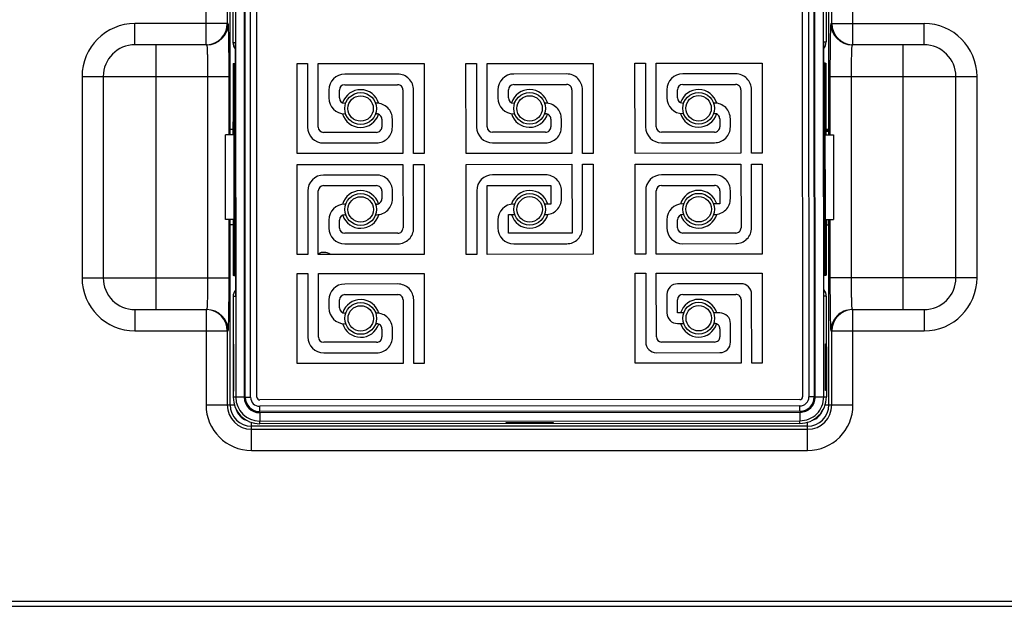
# Model space of a CAD drawing. Header units: millimetres. Extents: x 802 to 9345, y -804 to 1180.
# Tile 113 of 189: x 3477 to 3570, y 14 to 70. Entities that reach past the tile are written whole.
import ezdxf

# ---------------------------------------------------------------- set-up
doc = ezdxf.new("R2010")
doc.units = ezdxf.units.MM
doc.header["$LTSCALE"] = 30.734
doc.layers.get('0').update_dxf_attribs({"linetype": 'CONTINUOUS'})

msp = doc.modelspace()

# ---------------------------------------------------------------- linework, layer by layer
at = {"linetype": 'Continuous'}
for p, q in [((3495.032, 67.174), (3495.032, 104.674)), ((3497.032, 104.674), (3497.032, 69.174)), ((3497.312, 58.674), (3497.312, 104.674)), ((3553.829, 58.674), (3553.829, 104.674)), ((3554.109, 69.174), (3554.109, 104.674)), ((3556.109, 67.174), (3556.109, 104.674)), ((3497.547, 103.902), (3497.572, 67.402)), ((3497.796, 103.902), (3497.843, 33.902)), ((3498.596, 103.903), (3498.643, 33.903)), ((3498.739, 33.903), (3498.692, 103.903)), ((3499.239, 33.903), (3499.192, 103.903)), ((3499.839, 33.904), (3499.792, 103.904)), ((3551.303, 103.938), (3551.35, 33.938)), ((3551.903, 103.939), (3551.95, 33.939)), ((3552.403, 103.939), (3552.45, 33.939)), ((3552.547, 33.939), (3552.5, 103.939)), ((3553.347, 33.939), (3553.3, 103.939)), ((3553.547, 103.94), (3553.572, 67.44)), ((3488.321, 67.174), (3488.321, 69.174)), ((3497.119, 69.174), (3488.321, 69.174)), ((3554.022, 69.174), (3562.821, 69.174)), ((3562.821, 67.174), (3562.821, 69.174)), ((3495.12, 67.174), (3488.321, 67.174)), ((3490.321, 42.174), (3490.321, 67.174)), ((3497.572, 67.402), (3497.79, 67.402)), ((3497.79, 67.402), (3497.792, 65.402)), ((3553.354, 67.439), (3553.572, 67.44)), ((3553.355, 65.439), (3553.354, 67.439)), ((3562.821, 67.174), (3556.022, 67.174)), ((3560.821, 67.174), (3560.821, 42.174)), ((3497.591, 65.402), (3497.595, 58.674)), ((3497.591, 65.402), (3497.759, 65.402)), ((3497.628, 59.902), (3497.624, 65.402)), ((3497.648, 65.402), (3497.661, 45.402)), ((3497.666, 65.402), (3497.679, 45.402)), ((3497.684, 65.402), (3497.698, 45.402)), ((3497.702, 65.402), (3497.716, 45.402)), ((3497.721, 65.402), (3497.734, 45.402)), ((3497.739, 65.402), (3497.752, 45.402)), ((3497.762, 65.402), (3497.766, 60.402)), ((3497.762, 65.402), (3497.766, 60.402)), ((3497.792, 65.402), (3497.762, 65.402)), ((3503.625, 56.902), (3503.619, 65.402)), ((3503.619, 65.402), (3504.619, 65.402)), ((3504.619, 65.402), (3504.623, 59.402)), ((3505.619, 65.403), (3515.619, 65.41)), ((3505.623, 59.403), (3505.619, 65.403)), ((3515.619, 65.41), (3515.625, 56.91)), ((3519.573, 65.412), (3520.573, 65.413)), ((3519.579, 56.912), (3519.573, 65.412)), ((3520.573, 65.413), (3520.578, 59.413)), ((3521.573, 65.414), (3531.573, 65.42)), ((3521.578, 59.414), (3521.573, 65.414)), ((3531.573, 65.42), (3531.579, 56.92)), ((3535.528, 65.423), (3536.528, 65.424)), ((3535.534, 56.923), (3535.528, 65.423)), ((3536.528, 65.424), (3536.532, 59.424)), ((3537.528, 65.424), (3547.528, 65.431)), ((3537.532, 59.424), (3537.528, 65.424)), ((3547.528, 65.431), (3547.534, 56.931)), ((3553.498, 65.44), (3553.355, 65.439)), ((3553.388, 60.44), (3553.384, 65.44)), ((3553.388, 60.44), (3553.384, 65.44)), ((3553.421, 45.44), (3553.408, 65.44)), ((3553.439, 45.44), (3553.426, 65.44)), ((3553.457, 45.44), (3553.444, 65.44)), ((3553.476, 45.44), (3553.462, 65.44)), ((3553.494, 45.44), (3553.48, 65.44)), ((3553.512, 45.44), (3553.498, 65.44)), ((3553.499, 65.44), (3553.555, 65.44)), ((3553.522, 65.44), (3553.526, 59.94)), ((3553.555, 65.44), (3553.56, 58.674)), ((3483.321, 64.174), (3483.321, 45.174)), ((3483.321, 64.174), (3497.207, 64.174)), ((3485.321, 64.174), (3485.321, 45.174)), ((3495.207, 45.174), (3495.207, 64.174)), ((3497.207, 58.674), (3497.207, 64.174)), ((3513.12, 64.408), (3508.12, 64.405)), ((3529.074, 64.419), (3524.074, 64.415)), ((3545.029, 64.429), (3540.029, 64.426)), ((3553.935, 64.174), (3553.935, 58.674)), ((3553.935, 64.174), (3567.821, 64.174)), ((3555.934, 64.174), (3555.934, 45.174)), ((3565.821, 45.174), (3565.821, 64.174)), ((3567.821, 45.174), (3567.821, 64.174)), ((3508.12, 63.405), (3513.12, 63.408)), ((3524.075, 63.415), (3529.075, 63.419)), ((3540.029, 63.426), (3545.029, 63.429)), ((3506.621, 62.904), (3506.621, 62.154)), ((3507.621, 62.154), (3507.621, 62.904)), ((3513.621, 62.908), (3513.625, 56.908)), ((3514.625, 56.909), (3514.621, 62.909)), ((3522.575, 62.914), (3522.576, 62.164)), ((3523.576, 62.165), (3523.575, 62.915)), ((3529.575, 62.919), (3529.579, 56.919)), ((3530.579, 56.92), (3530.575, 62.92)), ((3538.53, 62.925), (3538.53, 62.175)), ((3539.53, 62.176), (3539.53, 62.926)), ((3545.53, 62.93), (3545.534, 56.93)), ((3546.534, 56.93), (3546.53, 62.93)), ((3508.207, 61.655), (3508.122, 61.655)), ((3511.122, 61.657), (3511.036, 61.657)), ((3524.162, 61.665), (3524.076, 61.665)), ((3527.076, 61.667), (3526.99, 61.667)), ((3540.116, 61.676), (3540.03, 61.676)), ((3543.03, 61.678), (3542.945, 61.678)), ((3508.122, 60.655), (3508.208, 60.655)), ((3511.036, 60.657), (3511.122, 60.657)), ((3524.077, 60.665), (3524.162, 60.665)), ((3526.991, 60.667), (3527.077, 60.667)), ((3540.031, 60.676), (3540.117, 60.676)), ((3542.945, 60.678), (3543.031, 60.678)), ((3553.359, 60.439), (3553.388, 60.44)), ((3553.359, 60.439), (3553.365, 50.439)), ((3497.604, 58.674), (3497.603, 59.902)), ((3497.652, 59.902), (3497.603, 59.902)), ((3497.795, 60.402), (3497.766, 60.402)), ((3497.795, 60.402), (3497.802, 50.402)), ((3511.623, 60.157), (3511.623, 59.407)), ((3512.623, 59.408), (3512.623, 60.158)), ((3527.577, 60.168), (3527.578, 59.418)), ((3528.578, 59.418), (3528.577, 60.168)), ((3543.531, 60.178), (3543.532, 59.428)), ((3544.532, 59.429), (3544.531, 60.179)), ((3553.502, 59.94), (3553.551, 59.94)), ((3553.551, 58.674), (3553.551, 59.94)), ((3496.875, 50.674), (3496.875, 58.674)), ((3497.652, 58.674), (3496.875, 58.674)), ((3497.595, 59.174), (3497.312, 59.174)), ((3511.123, 58.907), (3506.123, 58.903)), ((3527.078, 58.917), (3522.078, 58.914)), ((3543.032, 58.928), (3538.032, 58.925)), ((3553.503, 58.674), (3554.267, 58.674)), ((3553.56, 59.174), (3553.829, 59.174)), ((3553.769, 58.98), (3553.769, 59.174)), ((3554.267, 58.674), (3554.267, 50.674)), ((3506.124, 57.903), (3511.124, 57.907)), ((3522.079, 57.914), (3527.079, 57.917)), ((3538.033, 57.925), (3543.033, 57.928)), ((3513.625, 56.908), (3503.625, 56.902)), ((3515.625, 56.91), (3514.625, 56.909)), ((3529.579, 56.919), (3519.579, 56.912)), ((3531.579, 56.92), (3530.579, 56.92)), ((3545.534, 56.93), (3535.534, 56.923)), ((3547.534, 56.931), (3546.534, 56.93)), ((3503.625, 55.877), (3513.625, 55.883)), ((3503.631, 47.377), (3503.625, 55.877)), ((3513.625, 55.883), (3513.63, 49.883)), ((3514.625, 55.884), (3515.625, 55.885)), ((3514.63, 49.884), (3514.625, 55.884)), ((3515.625, 55.885), (3515.631, 47.385)), ((3519.58, 55.887), (3529.58, 55.894)), ((3519.586, 47.387), (3519.58, 55.887)), ((3529.58, 55.894), (3529.584, 49.394)), ((3530.584, 49.895), (3530.58, 55.895)), ((3530.58, 55.895), (3531.58, 55.895)), ((3531.58, 55.895), (3531.586, 47.395)), ((3535.534, 55.898), (3545.534, 55.905)), ((3535.54, 47.398), (3535.534, 55.898)), ((3545.534, 55.905), (3545.538, 49.905)), ((3546.534, 55.905), (3547.534, 55.906)), ((3546.538, 49.905), (3546.534, 55.905)), ((3547.534, 55.906), (3547.54, 47.406)), ((3511.126, 54.882), (3506.126, 54.878)), ((3527.081, 54.892), (3522.081, 54.889)), ((3543.035, 54.903), (3538.035, 54.9)), ((3504.627, 53.377), (3504.631, 47.377)), ((3505.631, 47.378), (3505.627, 53.378)), ((3506.127, 53.878), (3511.127, 53.882)), ((3511.627, 53.382), (3511.628, 52.632)), ((3512.628, 52.633), (3512.627, 53.383)), ((3520.582, 53.388), (3520.586, 47.388)), ((3521.581, 53.889), (3527.581, 53.893)), ((3521.586, 47.389), (3521.581, 53.889)), ((3527.581, 53.893), (3527.582, 52.143)), ((3528.582, 52.643), (3528.582, 53.393)), ((3536.536, 53.399), (3536.54, 47.399)), ((3537.54, 47.399), (3537.536, 53.399)), ((3538.036, 53.9), (3543.036, 53.903)), ((3543.536, 53.403), (3543.537, 52.153)), ((3544.536, 52.654), (3544.536, 53.404)), ((3508.214, 52.13), (3508.128, 52.13)), ((3511.128, 52.132), (3511.042, 52.132)), ((3524.168, 52.14), (3524.082, 52.14)), ((3527.582, 52.143), (3526.997, 52.142)), ((3540.123, 52.151), (3540.037, 52.151)), ((3543.537, 52.153), (3542.951, 52.153)), ((3508.129, 51.13), (3508.214, 51.13)), ((3511.043, 51.132), (3511.129, 51.132)), ((3523.584, 49.39), (3523.583, 51.14)), ((3523.583, 51.14), (3524.169, 51.14)), ((3526.997, 51.142), (3527.083, 51.142)), ((3540.037, 51.151), (3540.123, 51.151)), ((3542.952, 51.153), (3543.037, 51.153)), ((3497.658, 50.674), (3496.875, 50.674)), ((3497.207, 45.174), (3497.207, 50.674)), ((3497.312, 33.174), (3497.312, 50.674)), ((3497.58, 50.674), (3497.58, 50.174)), ((3497.6, 50.674), (3497.604, 45.402)), ((3497.638, 45.402), (3497.634, 50.674)), ((3497.772, 50.402), (3497.776, 45.402)), ((3497.772, 50.402), (3497.776, 45.402)), ((3497.802, 50.402), (3497.772, 50.402)), ((3506.629, 50.629), (3506.63, 49.879)), ((3507.63, 49.879), (3507.629, 50.629)), ((3522.583, 50.639), (3522.584, 49.889)), ((3538.538, 50.65), (3538.538, 49.9)), ((3539.538, 49.901), (3539.538, 50.651)), ((3553.365, 50.439), (3553.395, 50.44)), ((3553.398, 45.44), (3553.394, 50.44)), ((3553.398, 45.44), (3553.395, 50.44)), ((3553.508, 50.674), (3554.267, 50.674)), ((3553.532, 50.674), (3553.535, 45.44)), ((3553.565, 50.674), (3553.569, 45.44)), ((3553.642, 50.174), (3553.642, 50.674)), ((3553.829, 33.174), (3553.829, 50.674)), ((3553.935, 50.674), (3553.935, 45.174)), ((3497.601, 50.174), (3497.312, 50.174)), ((3513.13, 49.383), (3508.13, 49.38)), ((3529.584, 49.394), (3523.584, 49.39)), ((3545.039, 49.404), (3540.039, 49.401)), ((3553.566, 50.174), (3553.829, 50.174)), ((3508.131, 48.38), (3513.131, 48.383)), ((3524.085, 48.39), (3529.085, 48.394)), ((3540.039, 48.401), (3545.039, 48.404)), ((3504.631, 47.377), (3503.631, 47.377)), ((3515.631, 47.385), (3505.631, 47.378)), ((3520.586, 47.388), (3519.586, 47.387)), ((3531.586, 47.395), (3521.586, 47.389)), ((3536.54, 47.399), (3535.54, 47.398)), ((3547.54, 47.406), (3537.54, 47.399)), ((3503.638, 37.09), (3503.632, 45.59)), ((3503.632, 45.59), (3504.632, 45.59)), ((3504.632, 45.59), (3504.636, 39.59)), ((3505.632, 45.591), (3515.632, 45.598)), ((3505.636, 39.591), (3505.632, 45.591)), ((3515.632, 45.598), (3515.638, 37.098)), ((3535.541, 45.611), (3536.541, 45.612)), ((3535.547, 37.111), (3535.541, 45.611)), ((3536.541, 45.612), (3536.546, 39.112)), ((3537.541, 45.612), (3547.541, 45.619)), ((3537.545, 39.612), (3537.541, 45.612)), ((3547.541, 45.619), (3547.547, 37.119)), ((3483.321, 45.174), (3497.207, 45.174)), ((3497.661, 45.402), (3497.604, 45.402)), ((3497.661, 45.402), (3497.805, 45.402)), ((3497.805, 45.402), (3497.806, 43.402)), ((3553.37, 43.44), (3553.369, 45.44)), ((3553.369, 45.44), (3553.398, 45.44)), ((3553.401, 45.44), (3553.569, 45.44)), ((3567.821, 45.174), (3553.935, 45.174)), ((3513.133, 44.596), (3508.133, 44.593)), ((3545.542, 44.618), (3539.542, 44.614)), ((3497.588, 43.402), (3497.594, 33.902)), ((3497.806, 43.402), (3497.588, 43.402)), ((3506.634, 43.092), (3506.635, 42.342)), ((3507.635, 42.342), (3507.634, 43.092)), ((3508.134, 43.593), (3513.134, 43.596)), ((3513.634, 43.096), (3513.638, 37.096)), ((3514.638, 37.097), (3514.634, 43.097)), ((3538.543, 43.613), (3538.544, 41.863)), ((3539.544, 41.864), (3539.543, 43.114)), ((3540.043, 43.614), (3545.043, 43.617)), ((3545.543, 43.118), (3545.547, 37.118)), ((3546.547, 37.118), (3546.543, 43.618)), ((3553.588, 43.44), (3553.37, 43.44)), ((3553.588, 43.44), (3553.594, 33.94)), ((3488.321, 42.174), (3488.321, 40.174)), ((3488.321, 42.174), (3495.12, 42.174)), ((3495.032, 42.174), (3495.032, 33.174)), ((3508.221, 41.843), (3508.135, 41.843)), ((3511.135, 41.845), (3511.049, 41.845)), ((3540.129, 41.864), (3539.544, 41.864)), ((3543.544, 41.866), (3542.958, 41.866)), ((3556.022, 42.174), (3562.821, 42.174)), ((3556.109, 33.174), (3556.109, 42.174)), ((3562.821, 42.174), (3562.821, 40.174)), ((3488.321, 40.174), (3497.119, 40.174)), ((3497.032, 40.174), (3497.032, 33.174)), ((3508.136, 40.843), (3508.221, 40.843)), ((3511.05, 40.845), (3511.136, 40.845)), ((3511.636, 40.345), (3511.636, 39.595)), ((3512.636, 39.596), (3512.636, 40.346)), ((3539.544, 40.864), (3540.13, 40.864)), ((3542.959, 40.866), (3543.044, 40.866)), ((3543.545, 40.366), (3543.545, 39.616)), ((3544.546, 39.117), (3544.544, 40.867)), ((3554.022, 40.174), (3562.821, 40.174)), ((3554.109, 33.174), (3554.109, 40.174)), ((3511.137, 39.095), (3506.137, 39.091)), ((3543.046, 39.116), (3538.046, 39.113)), ((3497.617, 38.902), (3497.62, 34.492)), ((3497.661, 38.902), (3497.617, 38.902)), ((3497.664, 34.492), (3497.661, 38.902)), ((3537.546, 38.112), (3543.546, 38.116)), ((3553.524, 34.53), (3553.521, 38.94)), ((3553.521, 38.94), (3553.565, 38.94)), ((3553.565, 38.94), (3553.568, 34.53)), ((3506.137, 38.091), (3511.137, 38.095)), ((3513.638, 37.096), (3503.638, 37.09)), ((3515.638, 37.098), (3514.638, 37.097)), ((3545.547, 37.118), (3535.547, 37.111)), ((3547.547, 37.119), (3546.547, 37.118)), ((3497.62, 34.492), (3497.664, 34.492)), ((3553.568, 34.53), (3553.524, 34.53)), ((3498.643, 33.903), (3497.594, 33.902)), ((3498.739, 33.903), (3499.239, 33.903)), ((3551.095, 33.682), (3500.095, 33.648)), ((3552.45, 33.939), (3551.95, 33.939)), ((3552.547, 33.939), (3553.594, 33.94)), ((3495.032, 33.174), (3497.705, 33.174)), ((3551.095, 33.082), (3500.095, 33.048)), ((3500.096, 32.548), (3500.095, 33.048)), ((3551.096, 32.582), (3500.096, 32.548)), ((3551.096, 32.582), (3551.095, 33.082)), ((3553.473, 33.174), (3556.109, 33.174)), ((3500.096, 32.452), (3551.096, 32.486)), ((3500.096, 32.452), (3500.096, 31.652)), ((3500.096, 31.652), (3551.096, 31.686)), ((3500.096, 31.404), (3500.096, 31.652)), ((3551.096, 32.486), (3551.096, 31.686)), ((3551.096, 31.438), (3551.096, 31.686)), ((3499.321, 28.885), (3499.321, 31.528)), ((3551.821, 31.165), (3499.321, 31.165)), ((3499.321, 30.885), (3551.821, 30.885)), ((3551.096, 31.438), (3500.096, 31.404)), ((3527.846, 31.492), (3523.346, 31.489)), ((3523.346, 31.489), (3523.346, 31.446)), ((3523.346, 31.446), (3527.846, 31.449)), ((3527.846, 31.449), (3527.846, 31.492)), ((3551.821, 28.885), (3551.821, 31.548)), ((3499.321, 28.885), (3551.821, 28.885)), ((3440.571, 14.674), (3610.571, 14.674)), ((3440.571, 14.174), (3610.571, 14.174))]:
    msp.add_line(p, q, dxfattribs=at)
msp.add_lwpolyline([(3553.829, 59.106, 0.302, 0.302, 0), (3553.56, 59.106, 0.302, 0.302, 0)], format="xyseb", dxfattribs=at)
for centre, radius in [((3509.622, 61.156), 1.5), ((3509.622, 61.156), 1.2), ((3525.576, 61.166), 1.5), ((3525.576, 61.166), 1.2), ((3541.531, 61.177), 1.5), ((3541.531, 61.177), 1.2), ((3509.628, 51.631), 1.5), ((3525.583, 51.641), 1.5), ((3541.537, 51.652), 1.5), ((3509.628, 51.631), 1.2), ((3525.583, 51.641), 1.2), ((3541.537, 51.652), 1.2), ((3509.635, 41.344), 1.5), ((3541.544, 41.365), 1.5), ((3509.635, 41.344), 1.2), ((3541.544, 41.365), 1.2)]:
    msp.add_circle(centre, radius, dxfattribs=at)
for centre, radius, start, end in [((3488.321, 64.174), 5, 90, 180), ((3495.032, 69.174), 2, 272.50325, 0.00439), ((3495.119, 69.174), 2, 270.00467, 0.00467), ((3556.022, 69.174), 2, 179.99533, 269.99533), ((3556.109, 69.174), 2, 179.99561, 267.49675), ((3562.821, 64.174), 5, 0, 90), ((3488.321, 64.174), 3, 90, 180), ((3495.032, 69.173), 1.999, 270.00064, 272.49948), ((3556.109, 69.173), 1.999, 267.50052, 269.99936), ((3562.821, 64.174), 3, 0, 90), ((3508.121, 62.905), 1.5, 90.03842, 180.03842), ((3513.121, 62.908), 1.5, 0.03842, 90.03842), ((3524.075, 62.915), 1.5, 90.03842, 180.03842), ((3529.075, 62.919), 1.5, 0.03842, 90.03842), ((3540.03, 62.926), 1.5, 90.03842, 180.03842), ((3545.03, 62.929), 1.5, 0.03842, 90.03842), ((3508.121, 62.905), 0.5, 90.03842, 180.03842), ((3513.121, 62.908), 0.5, 0.03842, 90.03842), ((3524.075, 62.915), 0.5, 90.03842, 180.03842), ((3529.075, 62.919), 0.5, 0.03842, 90.03842), ((3540.03, 62.926), 0.5, 90.03842, 180.03842), ((3545.03, 62.929), 0.5, 0.03842, 90.03842), ((3509.622, 61.156), 1.778, 15.82407, 162.36237), ((3525.576, 61.166), 1.778, 15.82407, 162.36237), ((3541.531, 61.177), 1.778, 15.82407, 162.36237), ((3508.121, 62.155), 1.5, 180.03842, 270.03842), ((3508.121, 62.155), 0.5, 180.03842, 270.03842), ((3511.123, 60.157), 1.5, 0.03842, 90.03842), ((3524.076, 62.165), 1.5, 180.03842, 270.03842), ((3524.076, 62.165), 0.5, 180.03842, 270.03842), ((3527.077, 60.167), 1.5, 0.03842, 90.03842), ((3540.03, 62.176), 1.5, 180.03842, 270.03842), ((3540.03, 62.176), 0.5, 180.03842, 270.03842), ((3543.031, 60.178), 1.5, 0.03842, 90.03842), ((3509.622, 61.156), 1.778, 195.82297, 342.36535), ((3511.123, 60.157), 0.5, 0.03842, 90.03842), ((3525.576, 61.166), 1.778, 195.82297, 342.36535), ((3527.077, 60.167), 0.5, 0.03842, 90.03842), ((3541.531, 61.177), 1.778, 195.82297, 342.36535), ((3543.031, 60.178), 0.5, 0.03842, 90.03842), ((3506.123, 59.403), 1.5, 180.03842, 270.03842), ((3506.123, 59.403), 0.5, 180.03842, 270.03842), ((3511.123, 59.407), 0.5, 270.03842, 0.03842), ((3511.123, 59.407), 1.5, 270.03842, 0.03842), ((3522.078, 59.414), 1.5, 180.03842, 270.03842), ((3522.078, 59.414), 0.5, 180.03842, 270.03842), ((3527.078, 59.417), 0.5, 270.03842, 0.03842), ((3527.078, 59.417), 1.5, 270.03842, 0.03842), ((3538.032, 59.425), 1.5, 180.03842, 270.03842), ((3538.032, 59.425), 0.5, 180.03842, 270.03842), ((3543.032, 59.428), 0.5, 270.03842, 0.03842), ((3543.032, 59.428), 1.5, 270.03842, 0.03842), ((3506.127, 53.378), 1.5, 90.03842, 180.03842), ((3511.127, 53.382), 1.5, 0.03842, 90.03842), ((3522.082, 53.389), 1.5, 90.03842, 180.03842), ((3527.082, 53.392), 1.5, 0.03842, 90.03842), ((3538.036, 53.4), 1.5, 90.03842, 180.03842), ((3543.036, 53.403), 1.5, 0.03842, 90.03842), ((3506.127, 53.378), 0.5, 90.03842, 180.03842), ((3509.628, 51.631), 1.778, 17.71149, 164.25388), ((3511.127, 53.382), 0.5, 0.03842, 90.03842), ((3525.583, 51.641), 1.778, 16.38103, 164.25388), ((3538.036, 53.4), 0.5, 90.03842, 180.03842), ((3541.537, 51.652), 1.778, 16.38103, 164.25388), ((3543.036, 53.403), 0.5, 0.03842, 90.03842), ((3508.129, 50.63), 1.5, 90.03842, 180.03842), ((3511.128, 52.632), 0.5, 270.03842, 0.03842), ((3511.128, 52.632), 1.5, 270.03842, 0.03842), ((3524.083, 50.64), 1.5, 90.03842, 180.03842), ((3527.082, 52.642), 1.5, 270.03842, 0.03842), ((3540.038, 50.651), 1.5, 90.03842, 180.03842), ((3543.036, 52.653), 1.5, 270.03842, 0.03842), ((3508.129, 50.63), 0.5, 90.03842, 180.03842), ((3509.628, 51.631), 1.778, 197.71447, 344.25277), ((3525.583, 51.641), 1.778, 196.38104, 344.25277), ((3540.038, 50.651), 0.5, 90.03842, 180.03842), ((3541.537, 51.652), 1.778, 197.71447, 344.25277), ((3508.13, 49.88), 1.5, 180.03842, 270.03842), ((3508.13, 49.88), 0.5, 180.03842, 270.03842), ((3513.13, 49.883), 0.5, 270.03842, 0.03842), ((3513.13, 49.883), 1.5, 270.03842, 0.03842), ((3524.084, 49.89), 1.5, 180.03842, 270.03842), ((3529.084, 49.894), 1.5, 270.03842, 0.03842), ((3540.038, 49.901), 1.5, 180.03842, 270.03842), ((3540.038, 49.901), 0.5, 180.03842, 270.03842), ((3545.038, 49.904), 1.5, 270.03842, 0.03842), ((3545.038, 49.904), 0.5, 270.03842, 0.03842), ((3506.133, 46.584), 1, 52.65961, 120.14812), ((3506.133, 46.584), 1, 263.66933, 276.40751), ((3488.321, 45.174), 5, 180, 270), ((3488.321, 45.174), 3, 180, 270), ((3562.821, 45.174), 5, 270, 0), ((3562.821, 45.174), 3, 270, 0), ((3508.134, 43.093), 1.5, 90.03842, 180.03842), ((3513.134, 43.096), 1.5, 0.03842, 90.03842), ((3539.543, 43.614), 1, 90.03842, 180.03842), ((3545.543, 43.618), 1, 0.03842, 90.03842), ((3508.134, 43.093), 0.5, 90.03842, 180.03842), ((3509.635, 41.344), 1.778, 15.82407, 162.36237), ((3513.134, 43.096), 0.5, 0.03842, 90.03842), ((3540.043, 43.114), 0.5, 90.03842, 180.03842), ((3541.544, 41.365), 1.778, 16.38103, 163.69581), ((3545.043, 43.117), 0.5, 0.03842, 90.03842), ((3495.032, 40.174), 1.999, 87.50052, 89.99936), ((3495.032, 40.174), 2, 359.99561, 87.49675), ((3495.119, 40.174), 2, 359.99533, 89.99533), ((3508.135, 42.343), 1.5, 180.03842, 270.03842), ((3508.135, 42.343), 0.5, 180.03842, 270.03842), ((3511.136, 40.345), 1.5, 0.03842, 90.03842), ((3539.544, 41.864), 1, 180.03842, 270.03842), ((3543.544, 40.866), 1, 0.03842, 90.03842), ((3556.022, 40.174), 2, 90.00467, 180.00467), ((3556.109, 40.174), 2, 92.50325, 180.00439), ((3556.109, 40.174), 1.999, 90.00064, 92.49948), ((3509.635, 41.344), 1.778, 195.82297, 342.36535), ((3511.136, 40.345), 0.5, 0.03842, 90.03842), ((3541.544, 41.365), 1.778, 196.38104, 342.36535), ((3543.045, 40.366), 0.5, 0.03842, 90.03842), ((3506.136, 39.591), 1.5, 180.03842, 270.03842), ((3506.136, 39.591), 0.5, 180.03842, 270.03842), ((3511.136, 39.595), 1.5, 270.03842, 0.03842), ((3511.136, 39.595), 0.5, 270.03842, 0.03842), ((3537.546, 39.112), 1, 180.03842, 270.03842), ((3538.045, 39.613), 0.5, 180.03842, 270.03842), ((3543.045, 39.616), 0.5, 270.03842, 0.03842), ((3543.546, 39.116), 1, 270.03842, 0.03842), ((3500.094, 33.904), 2.5, 180.03842, 270.03842), ((3500.095, 33.904), 2.252, 180.03842, 270.03842), ((3500.095, 33.904), 1.452, 180.03842, 270.03842), ((3500.095, 33.904), 1.356, 180.03842, 270.03842), ((3500.095, 33.904), 0.856, 180.03842, 270.03842), ((3500.095, 33.904), 0.256, 180.03842, 270.03842), ((3551.095, 33.938), 0.856, 270.03842, 0.03842), ((3551.095, 33.938), 0.256, 270.03842, 0.03842), ((3551.094, 33.938), 2.5, 270.03842, 0.03842), ((3551.095, 33.938), 2.252, 270.03842, 0.03842), ((3551.095, 33.938), 1.452, 270.03842, 0.03842), ((3551.095, 33.938), 1.356, 270.03842, 0.03842), ((3499.321, 33.174), 4.288, 180, 270), ((3499.321, 33.174), 2.289, 180, 270), ((3499.321, 33.174), 2.009, 180, 270), ((3499.321, 33.174), 1.509, 195.98539, 250.91224), ((3551.821, 33.174), 4.288, 270, 0), ((3551.821, 33.174), 2.289, 270, 0), ((3551.821, 33.174), 2.009, 270, 0), ((3551.821, 33.174), 1.509, 287.68611, 339.45826)]:
    msp.add_arc(centre, radius, start, end, dxfattribs=at)
for centre, start_param, end_param in [((3498.572, 67.403), 3.141593, 3.81384), ((3552.571, 67.439), -0.670766, 0), ((3498.588, 43.403), 2.469345, 3.141593), ((3552.588, 43.439), 0, 0.670766)]:
    msp.add_ellipse(centre, major_axis=(1, 0.001), ratio=0.999848, start_param=start_param, end_param=end_param, dxfattribs=at)
for points, knots in [([(3497.207, 64.174), (3497.207, 64.499), (3497.205, 65.137), (3497.201, 66.063), (3497.194, 66.795), (3497.187, 67.336), (3497.181, 67.698), (3497.175, 68.027), (3497.168, 68.318), (3497.161, 68.569), (3497.154, 68.778), (3497.147, 68.925), (3497.141, 69.02), (3497.137, 69.074), (3497.133, 69.115), (3497.129, 69.147), (3497.125, 69.163), (3497.122, 69.174), (3497.119, 69.174)], [0, 0, 0, 0, 0.194972, 0.382452, 0.555234, 0.634009, 0.706681, 0.772549, 0.830981, 0.881415, 0.923369, 0.956442, 0.969549, 0.980326, 0.988753, 0.994816, 0.998523, 1, 1, 1, 1]), ([(3554.022, 69.174), (3554.019, 69.174), (3554.016, 69.163), (3554.013, 69.147), (3554.008, 69.115), (3554.004, 69.074), (3554, 69.02), (3553.994, 68.925), (3553.988, 68.778), (3553.98, 68.569), (3553.973, 68.318), (3553.966, 68.027), (3553.96, 67.698), (3553.954, 67.336), (3553.947, 66.795), (3553.941, 66.063), (3553.936, 65.137), (3553.935, 64.499), (3553.935, 64.174)], [0, 0, 0, 0, 0.001477, 0.005184, 0.011247, 0.019674, 0.030451, 0.043558, 0.076631, 0.118585, 0.169019, 0.227451, 0.293319, 0.365991, 0.444766, 0.617548, 0.805028, 1, 1, 1, 1]), ([(3495.207, 64.174), (3495.207, 64.369), (3495.206, 64.752), (3495.201, 65.307), (3495.193, 65.819), (3495.184, 66.21), (3495.175, 66.486), (3495.169, 66.66), (3495.161, 66.811), (3495.154, 66.937), (3495.146, 67.036), (3495.139, 67.101), (3495.133, 67.139), (3495.129, 67.157), (3495.126, 67.168), (3495.121, 67.174), (3495.12, 67.174)], [0, 0, 0, 0, 0.194785, 0.382083, 0.554697, 0.706002, 0.771814, 0.830203, 0.880612, 0.922562, 0.955661, 0.979614, 0.988104, 0.994264, 0.998136, 1, 1, 1, 1]), ([(3556.022, 67.174), (3556.02, 67.174), (3556.016, 67.168), (3556.012, 67.157), (3556.008, 67.139), (3556.002, 67.101), (3555.995, 67.036), (3555.987, 66.937), (3555.98, 66.811), (3555.973, 66.66), (3555.966, 66.486), (3555.957, 66.21), (3555.948, 65.819), (3555.94, 65.307), (3555.935, 64.752), (3555.934, 64.369), (3555.934, 64.174)], [0, 0, 0, 0, 0.001864, 0.005737, 0.011896, 0.020386, 0.04434, 0.07744, 0.11939, 0.169799, 0.228188, 0.294, 0.445304, 0.617918, 0.805216, 1, 1, 1, 1]), ([(3495.12, 42.174), (3495.121, 42.174), (3495.126, 42.179), (3495.129, 42.19), (3495.133, 42.209), (3495.139, 42.247), (3495.146, 42.312), (3495.154, 42.411), (3495.161, 42.536), (3495.169, 42.687), (3495.175, 42.862), (3495.184, 43.138), (3495.193, 43.528), (3495.201, 44.04), (3495.206, 44.596), (3495.207, 44.979), (3495.207, 45.174)], [0, 0, 0, 0, 0.001864, 0.005737, 0.011896, 0.020386, 0.04434, 0.07744, 0.11939, 0.169799, 0.228188, 0.294, 0.445304, 0.617918, 0.805216, 1, 1, 1, 1]), ([(3497.119, 40.174), (3497.122, 40.174), (3497.125, 40.185), (3497.129, 40.201), (3497.133, 40.232), (3497.137, 40.274), (3497.141, 40.328), (3497.147, 40.422), (3497.154, 40.569), (3497.161, 40.778), (3497.168, 41.03), (3497.175, 41.321), (3497.181, 41.649), (3497.187, 42.012), (3497.194, 42.553), (3497.201, 43.285), (3497.205, 44.211), (3497.207, 44.849), (3497.207, 45.174)], [0, 0, 0, 0, 0.001477, 0.005184, 0.011247, 0.019674, 0.030451, 0.043558, 0.076631, 0.118585, 0.169019, 0.227451, 0.293319, 0.365991, 0.444766, 0.617548, 0.805028, 1, 1, 1, 1]), ([(3553.935, 45.174), (3553.935, 44.849), (3553.936, 44.211), (3553.941, 43.285), (3553.947, 42.553), (3553.954, 42.012), (3553.96, 41.649), (3553.966, 41.321), (3553.973, 41.03), (3553.98, 40.778), (3553.988, 40.569), (3553.994, 40.422), (3554, 40.328), (3554.004, 40.274), (3554.008, 40.232), (3554.013, 40.201), (3554.016, 40.185), (3554.019, 40.174), (3554.022, 40.174)], [0, 0, 0, 0, 0.194972, 0.382452, 0.555234, 0.634009, 0.706681, 0.772549, 0.830981, 0.881415, 0.923369, 0.956442, 0.969549, 0.980326, 0.988753, 0.994816, 0.998523, 1, 1, 1, 1]), ([(3555.934, 45.174), (3555.934, 44.979), (3555.935, 44.596), (3555.94, 44.04), (3555.948, 43.528), (3555.957, 43.138), (3555.966, 42.862), (3555.973, 42.687), (3555.98, 42.536), (3555.987, 42.411), (3555.995, 42.312), (3556.002, 42.247), (3556.008, 42.209), (3556.012, 42.19), (3556.016, 42.179), (3556.02, 42.174), (3556.022, 42.174)], [0, 0, 0, 0, 0.194785, 0.382083, 0.554697, 0.706002, 0.771814, 0.830203, 0.880612, 0.922562, 0.955661, 0.979614, 0.988104, 0.994264, 0.998136, 1, 1, 1, 1])]:
    msp.add_open_spline(points, degree=3, knots=knots, dxfattribs=at)

doc.saveas('drawing.dxf')
